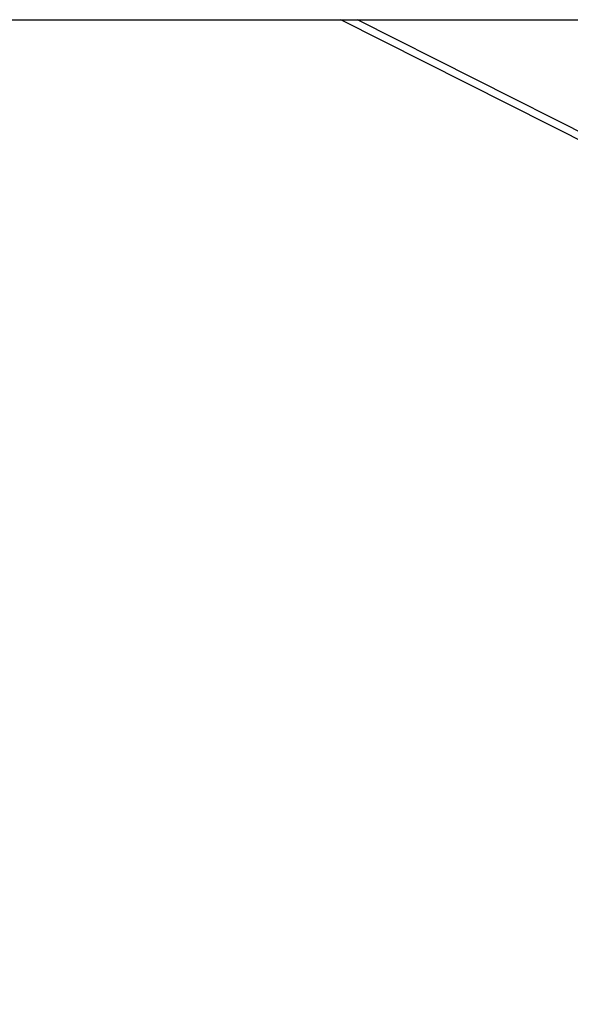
# Model space of a CAD drawing. Header units: millimetres. Extents: x 20 to 26059, y 28 to 17777.
# Tile 11 of 72: x 8295 to 8756, y 5944 to 6769. Entities that reach past the tile are written whole.
import ezdxf

# ---------------------------------------------------------------- set-up
doc = ezdxf.new("R2010")
doc.units = ezdxf.units.MM
doc.header["$LTSCALE"] = 2
doc.layers.add('COMPONENT_GEOMETRY', color=7, linetype='Continuous')
doc.styles.add('SLDTEXTSTYLE0', font='TXT', dxfattribs={"width": 0.75})
doc.dimstyles.new('SLDDIMSTYLE0', dxfattribs={"dimtxt": 150, "dimasz": 6.604, "dimexe": 0, "dimexo": 0.0625, "dimgap": 37.5, "dimtad": 0, "dimtih": 1, "dimtoh": 1, "dimdec": 0, "dimrnd": 1e-09, "dimzin": 12, "dimdsep": 46, "dimtxsty": 'SLDTEXTSTYLE0', "dimsah": 1, "dimcen": 0.09, "dimadec": 0, "dimazin": 3, "dimtfac": 1, "dimtdec": 0, "dimtofl": 0, "dimtmove": 0, "dimatfit": 3, "dimfxl": 1, "dimfrac": 2, "dimtolj": 1, "dimtzin": 12, "dimarcsym": 0})

# ---------------------------------------------------------------- blocks, each defined once
blk = doc.blocks.new('_D_3')
at = {"layer": 'COMPONENT_GEOMETRY', "color": 7}
for p, q in [((8984.05, 8122.33), (1577.68, 8122.33)), ((1584.03, 8122.33), (1584.03, 5436.34)), ((1283.92, 5405.87), (1238.22, 5405.87)), ((1238.22, 5405.87), (1238.22, 5167.74)), ((1884.13, 5405.87), (1929.84, 5405.87)), ((1929.84, 5405.87), (1929.84, 5167.74)), ((1238.22, 5167.74), (1283.92, 5167.74)), ((1929.84, 5167.74), (1884.13, 5167.74)), ((1584.03, 2257.33), (1584.03, 4943.32)), ((8778.92, 2257.33), (1577.68, 2257.33))]:
    blk.add_line(p, q, dxfattribs=at)
for points in [[(1584.03, 8122.33), (1583.01, 8115.72), (1585.04, 8115.72)], [(1584.03, 2257.33), (1585.04, 2263.93), (1583.01, 2263.93)]]:
    blk.add_solid(points, dxfattribs=at)
at = {"layer": 'COMPONENT_GEOMETRY', "color": 7, "char_height": 150, "attachment_point": 1, "style": 'SLDTEXTSTYLE0'}
for s, insert in [('9\'7.45"', (1283.92, 5361.1)), ('2933mm', (1174.86, 5136.68))]:
    blk.add_mtext(s, dxfattribs=dict(at, insert=insert))

msp = doc.modelspace()

# ---------------------------------------------------------------- linework, layer by layer
at = {"color": 7, "linetype": 'Continuous', "lineweight": 25}
for p, q in [((8177.35, 6769.33), (8851.13, 6769.33)), ((8812.43, 6643.94), (8564.16, 6769.33))]:
    msp.add_line(p, q, dxfattribs=at)
at = {"color": 8, "linetype": 'Continuous', "lineweight": 25}
msp.add_line((8811.52, 6651.49), (8578.22, 6769.33), dxfattribs=at)

# ---------------------------------------------------------------- dimensions: what is measured, and where the dimension line sits
at = {"layer": 'COMPONENT_GEOMETRY', "color": 7}
dim = msp.add_linear_dim(base=(1584.03, 8122.33), p1=(8781.46, 2257.33), p2=(8986.59, 8122.33), angle=90, dimstyle='SLDDIMSTYLE0', dxfattribs=at)
dim.commit()
dim.dimension.update_dxf_attribs({"geometry": '_D_3', "text_midpoint": (1584.03, 5189.83), "dimtype": 160})

doc.saveas('drawing.dxf')
